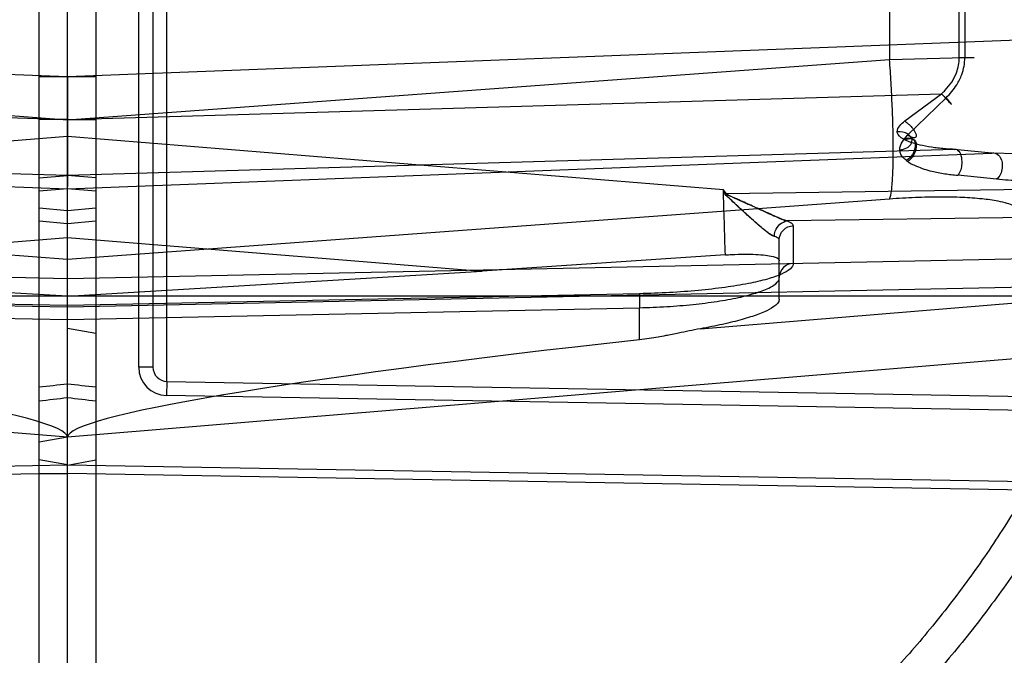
# Model space of a CAD drawing. Header units: millimetres. Extents: x 0 to 297, y 0 to 210.
# Tile 25 of 256: x 146.823 to 147.03, y 91.066 to 91.199. Entities that reach past the tile are written whole.
import ezdxf

# ---------------------------------------------------------------- set-up
doc = ezdxf.new("R2010")
doc.units = ezdxf.units.MM
doc.header["$LTSCALE"] = 16.335
doc.layers.get('0').update_dxf_attribs({"linetype": 'CONTINUOUS'})
for name, color, linetype in [('01_GLOBAL', 7, 'CONTINUOUS'), ('INTFCLR_1', 7, 'CONTINUOUS'), ('INTFCLR_144815', 7, 'CONTINUOUS'), ('INTFCLR_72935', 7, 'CONTINUOUS')]:
    doc.layers.add(name, color=color, linetype=linetype)

msp = doc.modelspace()

# ---------------------------------------------------------------- linework, layer by layer
at = {"color": 7, "linetype": 'Continuous'}
msp.add_circle((147.7028034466, 92.1254639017), 2.28, dxfattribs=at)
at = {"color": 9, "linetype": 'Continuous'}
msp.add_arc((147.7028034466, 92.1254639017), 2.2507792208, 182.9674534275, 267.0325465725, dxfattribs=at)
at = {"layer": '01_GLOBAL', "color": 7, "linetype": 'Continuous'}
msp.add_circle((147.7028034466, 92.1254639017), 2.31, dxfattribs=at)
at = {"layer": 'INTFCLR_1', "color": 6, "linetype": 'Continuous'}
for p, q in [((146.8266356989, 90.733821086), (146.8266356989, 91.752771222)), ((146.8326356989, 90.727296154), (146.8326357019, 91.3209435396)), ((146.8326356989, 91.1773349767), (146.8326356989, 91.1874797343)), ((146.8326356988, 91.178463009), (146.8326356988, 91.17436062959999)), ((146.8326356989, 91.1690925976), (146.8326356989, 91.1773349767)), ((146.8326356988, 91.17436062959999), (146.8326357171, 91.1718724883)), ((146.832635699, 91.1642957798), (146.8326356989, 91.1690925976)), ((146.8326356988, 91.1680769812), (146.8326356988, 91.166652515)), ((146.8266366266, 91.1597938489), (146.8326365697, 91.1592762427)), ((146.9712653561, 91.1498954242), (146.9200223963, 91.1464738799)), ((146.8326356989, 91.1411696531), (146.9200223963, 91.1464738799)), ((146.8326356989, 91.1114774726), (146.8266356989, 91.1104195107))]:
    msp.add_line(p, q, dxfattribs=at)
at = {"layer": 'INTFCLR_1', "color": 9, "linetype": 'Continuous'}
for p, q in [((146.8535833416, 91.1232447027), (146.8535833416, 91.3033476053)), ((146.8476356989, 91.1262442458), (146.8476356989, 91.30034806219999)), ((146.8506356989, 91.30034806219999), (146.8506356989, 91.1262442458)), ((147.0058650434, 91.2355018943), (147.0058650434, 91.19109041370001)), ((147.020566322, 91.19147750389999), (147.020566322, 91.23511480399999)), ((147.0217255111, 91.23511480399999), (147.0217255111, 91.19147750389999)), ((146.8326356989, 91.1874797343), (147.0574530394, 91.1961435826)), ((146.8326356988, 91.1783733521), (147.0058650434, 91.19109041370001)), ((147.0058650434, 91.19109041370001), (147.0217254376, 91.19147748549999)), ((147.020566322, 91.19147750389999), (147.0236710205, 91.19147750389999)), ((146.8266355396, 91.1874798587), (146.8326355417, 91.1874796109)), ((146.8266360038, 91.1874796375), (146.8326359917, 91.1874798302)), ((146.8326356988, 91.178463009), (147.0168219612, 91.1838600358)), ((147.0090753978, 91.1781199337), (147.0168219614, 91.1838600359)), ((147.0177805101, 91.18301991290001), (147.0096760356, 91.17513513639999)), ((146.8326356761, 91.17846305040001), (146.8266356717, 91.1784629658)), ((146.9708451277, 91.1636243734), (146.8326356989, 91.17487964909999)), ((147.0194643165, 91.17212696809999), (146.8326356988, 91.166652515)), ((146.8326356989, 91.1638426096), (147.0274322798, 91.17134953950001)), ((147.0274322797, 91.17134953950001), (147.0194643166, 91.17212696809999)), ((147.0326715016, 91.1711868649), (147.0274322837, 91.17134954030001)), ((146.8266356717, 91.1661358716), (146.8326356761, 91.16665276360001)), ((147.0284384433, 91.16584277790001), (147.0202866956, 91.1666925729)), ((146.8326356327, 91.1638433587), (146.8266356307, 91.1633264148)), ((146.9714767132, 91.162771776), (146.9708451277, 91.1636243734)), ((146.9713504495, 91.1626782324), (146.9708451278, 91.1636243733)), ((147.0367404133, 91.1637276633), (146.9714767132, 91.162771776)), ((147.0058650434, 91.1616586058), (146.8326356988, 91.1489415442)), ((147.0367404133, 91.1578197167), (146.9843088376, 91.1570517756)), ((146.8326359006, 91.1564588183), (146.8266359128, 91.15697591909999)), ((146.9855833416, 91.15601888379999), (146.9855833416, 91.1481139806)), ((146.8326356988, 91.15359033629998), (146.9200223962, 91.1464738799)), ((146.9826356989, 91.14054299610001), (146.9826356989, 91.15306491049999)), ((147.0367404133, 91.14911236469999), (146.8326356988, 91.1448665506)), ((146.8326356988, 91.138958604), (147.0367404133, 91.1432044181)), ((146.8266356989, 91.141296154), (147.1443244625, 91.141296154)), ((146.9531592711, 91.14172138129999), (146.8326356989, 91.1392142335)), ((146.9531592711, 91.14172138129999), (146.9531492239, 91.1417665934)), ((146.9531492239, 91.1417665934), (146.9531592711, 91.13876740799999)), ((146.9659950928, 91.1343283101), (147.0332503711, 91.13988903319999)), ((146.8326356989, 91.1362602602), (146.9531592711, 91.13876740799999)), ((146.9531592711, 91.132024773), (146.9531592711, 91.13876740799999)), ((147.0338774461, 91.1281163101), (146.8326356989, 91.1114774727)), ((146.8506356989, 91.1262442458), (146.8476356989, 91.1262442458)), ((146.8535833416, 91.1232447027), (146.8535309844, 91.12024515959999)), ((146.8535833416, 91.1232447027), (147.1141792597, 91.118695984)), ((147.0663249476, 91.1165308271), (146.8535309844, 91.12024515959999)), ((146.8326356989, 91.1056487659), (146.8266356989, 91.1067055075)), ((146.8266356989, 91.1038504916), (146.8326356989, 91.10385056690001)), ((147.0587231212, 91.09990007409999), (146.8326356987, 91.10385056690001)), ((146.8326357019, 91.1056487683), (147.0587545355, 91.1016981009))]:
    msp.add_line(p, q, dxfattribs=at)
at = {"layer": 'INTFCLR_1', "color": 7, "linetype": 'Continuous'}
for p, q in [((146.9710145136, 91.16311021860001), (146.971058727, 91.163029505)), ((146.9714767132, 91.162771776), (146.9713503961, 91.1626782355))]:
    msp.add_line(p, q, dxfattribs=at)
at = {"layer": 'INTFCLR_1', "color": 6, "linetype": 'Continuous'}
for centre, radius, start, end in [((146.8326356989, 91.21329615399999), 0.3620710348, 270, 90.00000002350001), ((146.8326356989, 91.21329615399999), 0.3440948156, 270, 90.00000002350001), ((147.7216716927, 91.1698069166), 0.889036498, 179.9389749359, 180.0621109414)]:
    msp.add_arc(centre, radius, start, end, dxfattribs=at)
at = {"layer": 'INTFCLR_1', "color": 9, "linetype": 'Continuous'}
for centre, radius, start, end in [((142.9990049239, 91.0351797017), 3.9739165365, 1.6541967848, 1.8522330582), ((146.8536356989, 91.1262442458), 0.006, 180.0000015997, 268.9999989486), ((146.8536356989, 91.1262442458), 0.003, 179.9999999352, 268.9999999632), ((146.6554191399, 92.71046391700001), 1.5975897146, 276.1523075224, 276.3687819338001), ((146.680298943, 92.4355769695), 1.3245345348, 276.3430811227, 276.6042906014), ((146.8326356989, 91.21329615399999), 0.252930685, 270.0000000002, 337.5066823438)]:
    msp.add_arc(centre, radius, start, end, dxfattribs=at)
at = {"layer": 'INTFCLR_1', "color": 6, "linetype": 'Continuous'}
msp.add_ellipse((147.0618886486, 91.1303976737), major_axis=(0.2292508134, 0.0189720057), ratio=0.05216603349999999, start_param=2.060621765, end_param=3.1372755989, dxfattribs=at)
for points, knots in [([(146.8326356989, 91.43684951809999), (146.8370934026, 91.4370324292), (146.8460221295, 91.4371307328), (146.8593965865, 91.4364777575), (146.8727322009, 91.4350215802), (146.8860227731, 91.43275670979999), (146.8991901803, 91.4296831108), (146.9119493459, 91.4258772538), (146.9244276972, 91.42133923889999), (146.9366204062, 91.41607317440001), (146.9486732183, 91.40998030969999), (146.9603342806, 91.4031720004), (146.9715563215, 91.3956772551), (146.9823021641, 91.3875235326), (146.9925323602, 91.378741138), (147.0022137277, 91.3693599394), (147.0113088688, 91.3594178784), (147.0197869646, 91.34894903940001), (147.0276126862, 91.3379999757), (147.0347635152, 91.32660613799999), (147.0412169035, 91.3148041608), (147.0469483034, 91.30263928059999), (147.0519351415, 91.2901631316), (147.0561630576, 91.2774165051), (147.0596198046, 91.26443869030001), (147.062293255, 91.2512742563), (147.0641729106, 91.23797325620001), (147.065251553, 91.22458944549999), (147.0655262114, 91.2111788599), (147.0649983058, 91.19778888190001), (147.0636720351, 91.18446362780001), (147.0615523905, 91.171242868), (147.0586468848, 91.1581723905), (147.0549655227, 91.14529814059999), (147.0505224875, 91.1326698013), (147.0453357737, 91.1203369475), (147.0394268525, 91.10834549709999), (147.0328159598, 91.0967324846), (147.025529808, 91.085543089), (147.017595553, 91.07481608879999), (147.0090432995, 91.06458805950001), (146.9998957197, 91.0548854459), (146.990192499, 91.0457509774), (146.9799629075, 91.0372101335), (146.9692487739, 91.02929684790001), (146.9580859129, 91.02203789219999), (146.946519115, 91.01546018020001), (146.9346012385, 91.009590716), (146.9226185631, 91.0045493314), (146.9109496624, 91.0004116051), (146.9001136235, 90.9972091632), (146.890303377, 90.99481493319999), (146.8815652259, 90.99306878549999), (146.8732657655, 90.9917310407), (146.8646870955, 90.9906692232), (146.8551490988, 90.9898778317), (146.8443424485, 90.989471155), (146.8367080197, 90.989575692), (146.8326356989, 90.98974278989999)], [0, 0, 0, 0, 0.0185657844, 0.0371317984, 0.05569073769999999, 0.0743563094, 0.09320240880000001, 0.1119235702, 0.129729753, 0.1484268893, 0.1671582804, 0.1858963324, 0.2045840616, 0.2232805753, 0.241995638, 0.2606572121, 0.2793460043, 0.298034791, 0.3166822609, 0.3353170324, 0.3539796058, 0.3726237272, 0.3912431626, 0.4098577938, 0.4284754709, 0.4470981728, 0.4657246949, 0.4843423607, 0.5029403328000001, 0.5215094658, 0.5400731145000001, 0.5586325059, 0.5771954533, 0.5957587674, 0.6143211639, 0.6328711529, 0.651401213, 0.6699184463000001, 0.6884460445, 0.7069331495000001, 0.7254085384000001, 0.7438945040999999, 0.7623917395, 0.7808314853, 0.7993176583, 0.8177869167, 0.8362093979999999, 0.8546575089, 0.8730374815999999, 0.8902753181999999, 0.9061521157, 0.9200376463, 0.9322836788, 0.9432240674, 0.9550134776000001, 0.9682465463, 0.9830392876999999, 1, 1, 1, 1]), ([(146.9712653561, 91.1498954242), (146.9717152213, 91.1499278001), (146.9730419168, 91.1500098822), (146.9751889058, 91.150075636), (146.9775486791, 91.15004004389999), (146.9796529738, 91.1498808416), (146.9811838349, 91.1496110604), (146.9826356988, 91.1492124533), (146.9826356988, 91.14869236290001)], [0, 0, 0, 0, 0.1160055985, 0.3420794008, 0.5505593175, 0.7289880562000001, 0.8662315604, 1, 1, 1, 1]), ([(147.0610994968, 91.1415300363), (147.0603950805, 91.1393810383), (147.0589228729, 91.1351035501), (147.0565266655, 91.1287553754), (147.0539445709, 91.1224805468), (147.051178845, 91.1162845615), (147.0482318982, 91.110172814), (147.0451062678, 91.1041505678), (147.0418046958, 91.09822310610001), (147.0383300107, 91.0923955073), (147.0346852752, 91.0866729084), (147.0308736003, 91.0810601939), (147.0268983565, 91.07556232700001), (147.0227629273, 91.07018398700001), (147.0184709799, 91.06492994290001), (147.0140261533, 91.0598046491), (147.009432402, 91.054812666), (147.0046936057, 91.0499582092), (146.9998140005, 91.0452456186), (146.9947976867, 91.0406788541), (146.9896491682, 91.03626201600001), (146.9843727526, 91.0319988), (146.9789731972, 91.02789304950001), (146.9734550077, 91.0239481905), (146.9678231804, 91.0201677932), (146.9620824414, 91.0165550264), (146.9562380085, 91.01311316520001), (146.9502947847, 91.00984508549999), (146.9442580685, 91.0067536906), (146.9381330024, 91.00384160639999), (146.9319249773, 91.0011113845), (146.9256393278, 90.9985653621), (146.9192814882, 90.9962057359), (146.9128569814, 90.9940345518), (146.9063713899, 90.99205369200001), (146.899830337, 90.9902648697), (146.8932394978, 90.98866963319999), (146.886604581, 90.9872693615), (146.8799313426, 90.98606526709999), (146.8732255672, 90.98505839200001), (146.8664930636, 90.9842496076), (146.8597396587, 90.9836396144), (146.8529712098, 90.9832289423), (146.8461935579, 90.98301795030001), (146.8394126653, 90.98300682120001), (146.8348936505, 90.9831326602), (146.8326356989, 90.9832288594)], [0, 0, 0, 0, 0.0227356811, 0.0454710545, 0.0682062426, 0.09094098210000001, 0.1136756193, 0.1364096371, 0.1591436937, 0.1818769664, 0.2046103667, 0.2273428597, 0.2500755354, 0.2728072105, 0.2955391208, 0.3182699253, 0.3410011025, 0.3637310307, 0.3864614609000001, 0.4091905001, 0.4319201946, 0.4546483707, 0.4773773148, 0.5001046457, 0.5228327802, 0.5455591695, 0.5682859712, 0.5910108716, 0.6137361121, 0.6364602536, 0.6591836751, 0.681906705, 0.7046293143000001, 0.7273515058, 0.750073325, 0.77279473, 0.7955158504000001, 0.8182366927, 0.8409573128, 0.8636777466, 0.886398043, 0.9091183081, 0.9318386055, 0.9545589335, 0.9772794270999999, 1, 1, 1, 1]), ([(146.9826356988, 91.14054299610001), (146.9826356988, 91.13990100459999), (146.981368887, 91.1387902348), (146.9797591, 91.1380004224), (146.9780714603, 91.1373170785), (146.976505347, 91.136782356), (146.9747316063, 91.1362515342), (146.9727725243, 91.13573566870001), (146.9706441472, 91.13523765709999), (146.968367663, 91.134762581), (146.9667998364, 91.1344703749), (146.9659950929, 91.1343283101)], [0, 0, 0, 0, 0.1058636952, 0.2312932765, 0.3115471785, 0.4029535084, 0.5048613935, 0.6165482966, 0.7370380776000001, 0.8652467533, 1, 1, 1, 1]), ([(146.9659950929, 91.1343283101), (146.9651973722, 91.1341874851), (146.963673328, 91.1338883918), (146.9612466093, 91.1333834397), (146.9590714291, 91.13294266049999), (146.9570112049, 91.13256701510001), (146.9551648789, 91.132271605), (146.9538564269, 91.1321020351), (146.9531592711, 91.132024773)], [0, 0, 0, 0, 0.1862880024, 0.3571202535, 0.5700415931, 0.6966531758, 0.8386939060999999, 1, 1, 1, 1])]:
    msp.add_open_spline(points, degree=3, knots=knots, dxfattribs=at)
at = {"layer": 'INTFCLR_1', "color": 9, "linetype": 'Continuous'}
for points, knots in [([(147.0058650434, 91.1616586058), (147.006300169, 91.1627332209), (147.0064280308, 91.1649565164), (147.0066392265, 91.1683705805), (147.0066680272, 91.17214119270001), (147.0066127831, 91.1765033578), (147.0064495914, 91.1812580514), (147.0062006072, 91.186164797), (147.0059839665, 91.1894580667), (147.0058650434, 91.19109041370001)], [0, 0, 0, 0, 0.1178858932, 0.2205957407, 0.349951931, 0.5004266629, 0.6644320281, 0.8335810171, 1, 1, 1, 1]), ([(147.0168219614, 91.1838600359), (147.0170917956, 91.1841053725), (147.0178759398, 91.1848650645), (147.0190199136, 91.18629121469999), (147.0202057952, 91.1885552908), (147.0205673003, 91.1903879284), (147.020566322, 91.19147750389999)], [0, 0, 0, 0, 0.1254726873, 0.3753987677, 0.6251306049, 1, 1, 1, 1]), ([(147.0177805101, 91.18301991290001), (147.0186360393, 91.1838365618), (147.0199288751, 91.1853737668), (147.0213508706, 91.18824504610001), (147.0217278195, 91.1902693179), (147.0217254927, 91.1914774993)], [0, 0, 0, 0, 0.3709307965, 0.6210857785, 1, 1, 1, 1]), ([(147.0604139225, 91.1886980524), (147.0603867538, 91.18757057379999), (147.0602358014, 91.1858939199), (147.0598083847, 91.18372401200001), (147.0592553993, 91.1816885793), (147.058509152, 91.1797618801), (147.0575808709, 91.1779717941), (147.0565697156, 91.176319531), (147.0551310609, 91.1744421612), (147.0534763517, 91.1728011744), (147.0520620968, 91.1716383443), (147.0506000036, 91.1705806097), (147.0486813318, 91.1694248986), (147.0462571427, 91.16828619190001), (147.042913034, 91.1670638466), (147.0394494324, 91.166249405), (147.0359659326, 91.1657776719), (147.0325917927, 91.1655429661), (147.0300669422, 91.1656021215), (147.0284384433, 91.16584277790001)], [0, 0, 0, 0, 0.0760241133, 0.1130184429, 0.1489849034, 0.2181106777, 0.2517441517, 0.2848160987, 0.348593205, 0.4106340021, 0.4414489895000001, 0.4719476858, 0.5322136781, 0.5921153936, 0.6522171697, 0.7719733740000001, 0.8309969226, 0.8890325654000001, 1, 1, 1, 1]), ([(147.0168219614, 91.1838600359), (147.0170018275, 91.18366041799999), (147.0175842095, 91.18301413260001), (147.0198024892, 91.18064964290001), (147.0181785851, 91.18256854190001), (147.0177805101, 91.18301991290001)], [0, 0, 0, 0, 0.1652975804, 0.629767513, 1, 1, 1, 1]), ([(147.0090753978, 91.1781199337), (147.0092963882, 91.17795861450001), (147.0097059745, 91.1776259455), (147.0102858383, 91.17706678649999), (147.0107955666, 91.1764794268), (147.0112139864, 91.17587292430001), (147.0114593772, 91.1753442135), (147.0115542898, 91.1748703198), (147.0111822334, 91.17445028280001), (147.0104160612, 91.1747116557), (147.0099421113, 91.17496312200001), (147.0096760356, 91.17513513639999)], [0, 0, 0, 0, 0.1320689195, 0.2542822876, 0.3882639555, 0.5075904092, 0.6064708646, 0.6743637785, 0.7222157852, 0.8470643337, 1, 1, 1, 1]), ([(147.0091543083, 91.17411706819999), (147.0085925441, 91.17439156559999), (147.0077955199, 91.174827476), (147.0074845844, 91.17565436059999), (147.0074852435, 91.1758631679)], [0, 0, 0, 0, 0.7496454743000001, 1, 1, 1, 1]), ([(147.0080157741, 91.17202043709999), (147.0082898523, 91.1720462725), (147.0090334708, 91.17219122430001), (147.0101790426, 91.1726907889), (147.0109088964, 91.1742047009), (147.0095800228, 91.1756981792), (147.0082644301, 91.1758929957), (147.0074852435, 91.1758631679)], [0, 0, 0, 0, 0.1111308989, 0.3053455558, 0.4895583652, 0.6852259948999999, 1, 1, 1, 1]), ([(147.0194643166, 91.17212696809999), (147.0197027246, 91.1722064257), (147.0205064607, 91.17201135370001), (147.0210155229, 91.1706944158), (147.0211667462, 91.1688696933), (147.0208155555, 91.16735995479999), (147.0202866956, 91.1666925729)], [0, 0, 0, 0, 0.1180920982, 0.3327570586, 0.5998488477, 1, 1, 1, 1]), ([(147.0097361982, 91.16957349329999), (147.0095219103, 91.1697195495), (147.0087173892, 91.1703058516), (147.0080126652, 91.1712663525), (147.0080157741, 91.17202043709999)], [0, 0, 0, 0, 0.2558951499, 1, 1, 1, 1]), ([(147.0274322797, 91.17134953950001), (147.0277186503, 91.1714104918), (147.0284720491, 91.1713420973), (147.0295391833, 91.17020480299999), (147.0298160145, 91.1680796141), (147.029123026, 91.1664031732), (147.0284384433, 91.16584277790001)], [0, 0, 0, 0, 0.1254611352, 0.3001676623, 0.6208977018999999, 1, 1, 1, 1]), ([(147.0332503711, 91.15882179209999), (147.0332503, 91.1594136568), (147.0321478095, 91.16025261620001), (147.0305517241, 91.1608026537), (147.028270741, 91.161349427), (147.0251324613, 91.16175805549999), (147.0210502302, 91.1620337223), (147.0163674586, 91.16211176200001), (147.0112344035, 91.1619958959), (147.0076849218, 91.1617921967), (147.0058650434, 91.1616586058)], [0, 0, 0, 0, 0.0628999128, 0.1170530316, 0.1881701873, 0.3083368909, 0.4545181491, 0.6222319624, 0.8060735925, 1, 1, 1, 1]), ([(146.9816160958, 91.1537792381), (146.9816020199, 91.1541561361), (146.9817794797, 91.1556445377), (146.9832049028, 91.1569486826), (146.9843088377, 91.1570517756)], [0, 0, 0, 0, 0.253826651, 1, 1, 1, 1]), ([(146.9826356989, 91.15306491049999), (146.9826356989, 91.15381236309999), (146.9832718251, 91.15537403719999), (146.9848279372, 91.1560058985), (146.9855833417, 91.15601888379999)], [0, 0, 0, 0, 0.4973175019, 1, 1, 1, 1]), ([(146.9843088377, 91.1570517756), (146.9844984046, 91.15697997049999), (146.9849812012, 91.1567765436), (146.9855833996, 91.1563740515), (146.9855833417, 91.15601888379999)], [0, 0, 0, 0, 0.3633599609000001, 1, 1, 1, 1]), ([(146.9826356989, 91.15306491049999), (146.9826356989, 91.15313212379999), (146.9824531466, 91.153551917), (146.9819623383, 91.1536702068), (146.9816160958, 91.1537792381)], [0, 0, 0, 0, 0.1562310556, 1, 1, 1, 1]), ([(146.9855833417, 91.1481139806), (146.9855831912, 91.1476832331), (146.9848033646, 91.14664659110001), (146.9828419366, 91.14568785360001), (146.9798455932, 91.14466222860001), (146.9758543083, 91.143770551), (146.9709994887, 91.1429831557), (146.9654575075, 91.1423612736), (146.9594341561, 91.1419218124), (146.9552788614, 91.14176546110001), (146.9531592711, 91.14172138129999)], [0, 0, 0, 0, 0.0382075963, 0.101716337, 0.1952790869, 0.3174218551, 0.464423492, 0.6312469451, 0.8119502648, 1, 1, 1, 1]), ([(146.9855833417, 91.1481139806), (146.9848279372, 91.14810099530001), (146.9832718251, 91.14746913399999), (146.9826356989, 91.1459074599), (146.9826356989, 91.14516000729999)], [0, 0, 0, 0, 0.5026824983, 1, 1, 1, 1]), ([(146.9531592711, 91.13876740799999), (146.955086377, 91.13881150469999), (146.9588655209, 91.1389682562), (146.9643395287, 91.1394063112), (146.9693875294, 91.1400334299), (146.9737765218, 91.1408061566), (146.9774833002, 91.1417423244), (146.9803640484, 91.1427860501), (146.9826356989, 91.1441039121), (146.9826356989, 91.14516000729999)], [0, 0, 0, 0, 0.1873572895, 0.3674712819, 0.5338816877, 0.6807286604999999, 0.8030745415, 0.8973510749, 1, 1, 1, 1])]:
    msp.add_open_spline(points, degree=3, knots=knots, dxfattribs=at)
for points in [[(147.0074852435, 91.1758631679), (147.0074597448, 91.176783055), (147.0083757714, 91.1775221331), (147.0090753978, 91.1781199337)], [(147.0080157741, 91.17202043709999), (147.0080030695, 91.1731968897), (147.0088961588, 91.1742542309), (147.0096760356, 91.17513513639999)]]:
    msp.add_open_spline(points, degree=3, dxfattribs=at)
at = {"layer": 'INTFCLR_1', "color": 7, "linetype": 'Continuous'}
for points, knots in [([(147.0088769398, 91.17424701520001), (147.0090752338, 91.1743618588), (147.0097012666, 91.1746765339), (147.0111669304, 91.17443560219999), (147.0114770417, 91.17197297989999), (147.0104102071, 91.1704548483), (147.0094528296, 91.1697594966)], [0, 0, 0, 0, 0.09667001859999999, 0.2969277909, 0.5008283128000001, 1, 1, 1, 1]), ([(147.0194643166, 91.17212696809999), (147.0190057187, 91.1721486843), (147.0180938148, 91.17220300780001), (147.0167360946, 91.1723203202), (147.0149627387, 91.1725287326), (147.0130090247, 91.1728584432), (147.0108219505, 91.1734234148), (147.0095222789, 91.1739060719), (147.0088769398, 91.17424701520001)], [0, 0, 0, 0, 0.126778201, 0.2522302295, 0.3762480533, 0.6198352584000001, 0.7984561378, 1, 1, 1, 1]), ([(147.0091543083, 91.17411706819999), (147.0093465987, 91.17423177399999), (147.0099565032, 91.1745492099), (147.0113999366, 91.17427438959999), (147.0116800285, 91.1718301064), (147.0106773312, 91.17028863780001), (147.0097361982, 91.16957349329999)], [0, 0, 0, 0, 0.0950300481, 0.2916317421, 0.4983250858, 1, 1, 1, 1]), ([(147.0094528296, 91.1697594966), (147.0100853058, 91.16927653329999), (147.0118339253, 91.16839577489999), (147.0141161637, 91.16766074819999), (147.0161296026, 91.16721989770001), (147.0174974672, 91.16698788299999), (147.0188850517, 91.1668110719), (147.0198177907, 91.1667276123), (147.0202866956, 91.1666925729)], [0, 0, 0, 0, 0.2098585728, 0.5102312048, 0.6312160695, 0.7530971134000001, 0.8759996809, 1, 1, 1, 1]), ([(146.9816160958, 91.1537792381), (146.98111353, 91.15393749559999), (146.9800381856, 91.15470620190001), (146.9785919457, 91.155888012), (146.977102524, 91.157203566), (146.9757086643, 91.1584599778), (146.9742703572, 91.1597888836), (146.9730191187, 91.1609212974), (146.9719419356, 91.16201465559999), (146.971167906, 91.16259429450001), (146.9710145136, 91.16311021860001)], [0, 0, 0, 0, 0.1115020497, 0.2728941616, 0.3983066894, 0.5312925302, 0.6700264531, 0.8133693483, 0.8860960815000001, 1, 1, 1, 1]), ([(146.971058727, 91.163029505), (146.9713627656, 91.1626380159), (146.9722345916, 91.1623771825), (146.9735695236, 91.161710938), (146.9751203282, 91.16103977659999), (146.9769192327, 91.16022075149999), (146.9786625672, 91.15942950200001), (146.9803086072, 91.15867337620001), (146.9821642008, 91.1578487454), (146.9834710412, 91.1572598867), (146.9843088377, 91.1570517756)], [0, 0, 0, 0, 0.1022180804, 0.1723610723, 0.3121661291, 0.4485798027, 0.5805910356, 0.7068523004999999, 0.8219825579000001, 1, 1, 1, 1]), ([(146.9816160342, 91.15377927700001), (146.9810876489, 91.1539300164), (146.9801226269, 91.1546594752), (146.9786810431, 91.1558054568), (146.9772625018, 91.15706176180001), (146.9759614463, 91.1582319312), (146.974753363, 91.1593397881), (146.973548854, 91.1604420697), (146.9723896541, 91.16156149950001), (146.9715924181, 91.1622703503), (146.9713504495, 91.1626782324)], [0, 0, 0, 0, 0.1209536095, 0.2576254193, 0.4091744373, 0.5368100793, 0.6430579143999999, 0.7700847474, 0.8956029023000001, 1, 1, 1, 1]), ([(146.9843088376, 91.1570517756), (146.9836403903, 91.1572178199), (146.9824537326, 91.1577177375), (146.9807228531, 91.15848683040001), (146.9791523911, 91.15920319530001), (146.977671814, 91.1598819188), (146.9762806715, 91.16051005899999), (146.974808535, 91.1611660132), (146.9732151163, 91.1619305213), (146.9719891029, 91.1623525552), (146.9714767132, 91.162771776)], [0, 0, 0, 0, 0.1469971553, 0.2730469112, 0.4048427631, 0.5152422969, 0.6206556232, 0.7307191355, 0.8587070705, 1, 1, 1, 1])]:
    msp.add_open_spline(points, degree=3, knots=knots, dxfattribs=at)
at = {"layer": 'INTFCLR_144815', "color": 6, "linetype": 'Continuous'}
for radius in [0.3828680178, 0.364857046]:
    msp.add_circle((146.8326356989, 91.21329615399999), radius, dxfattribs=at)
for radius, start, end in [(0.5278075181, 313.9937911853, 154.5150993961), (0.5098075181, 312.9543589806, 154.5144414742), (0.49294334, 282.2440355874, 71.2863570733), (0.3966228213, 45.0000000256, 314.9999999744), (0.3959130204, 44.99999995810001, 315.0000000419), (0.3953393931, 44.99999997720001, 315.0000000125), (0.3833823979, 47.86578076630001, 312.1342192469), (0.3779020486, 45.72777364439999, 314.2722263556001), (0.3659046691, 45.6663486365, 314.3336513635)]:
    msp.add_arc((146.8326356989, 91.21329615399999), radius, start, end, dxfattribs=at)
at = {"layer": 'INTFCLR_144815', "color": 9, "linetype": 'Continuous'}
for centre, radius, start, end in [((146.8326356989, 91.21329615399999), 0.4131757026, 52.2436298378, 307.7563701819), ((146.8326356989, 91.21329615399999), 0.4896672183, 292.4997540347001, 54.0964566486), ((146.8326356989, 91.21329615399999), 0.3891912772, 52.5411294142, 307.4588705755), ((146.8326356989, 91.21329615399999), 0.3777730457, 45.7280221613, 314.2719778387), ((146.8326356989, 91.21329615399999), 0.3717739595, 45.73034182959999, 314.2696581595), ((146.8326378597, 91.2132971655), 0.4417306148, 292.4997540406, 54.09645665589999)]:
    msp.add_arc(centre, radius, start, end, dxfattribs=at)
at = {"layer": 'INTFCLR_72935', "color": 6, "linetype": 'Continuous'}
for p, q in [((146.8326356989, 90.727296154), (146.8326356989, 91.753296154)), ((146.8386356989, 91.752771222), (146.8386356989, 90.733821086)), ((146.8326356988, 91.1874797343), (146.8326356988, 91.1773349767)), ((146.8326356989, 91.17436062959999), (146.8326356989, 91.178463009)), ((146.8326356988, 91.1773349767), (146.8326356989, 91.1690925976)), ((146.8326356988, 91.1707538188), (146.8326356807, 91.1730801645)), ((146.8326356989, 91.1690925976), (146.8326356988, 91.1642957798)), ((146.8326356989, 91.166652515), (146.8326356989, 91.1680769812)), ((146.832634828, 91.1592762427), (146.8386347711, 91.1597938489)), ((146.8326356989, 91.14117011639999), (146.7452305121, 91.14647546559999)), ((146.8326356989, 91.1344553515), (146.8386356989, 91.1333973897))]:
    msp.add_line(p, q, dxfattribs=at)
at = {"layer": 'INTFCLR_72935', "color": 9, "linetype": 'Continuous'}
for p, q in [((146.6078183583, 91.1961435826), (146.8326356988, 91.1874797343)), ((146.6594063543, 91.19109041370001), (146.8326356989, 91.1783733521)), ((146.8326354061, 91.1874798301), (146.838635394, 91.1874796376)), ((146.6484494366, 91.1838600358), (146.8326356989, 91.178463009)), ((146.8326357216, 91.178463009), (146.8386357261, 91.178463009)), ((146.8326356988, 91.17488274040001), (146.69442627, 91.1636274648)), ((146.637839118, 91.17134953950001), (146.8326356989, 91.1638426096)), ((146.8326356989, 91.166652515), (146.6458070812, 91.17212696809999)), ((146.8386357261, 91.1661358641), (146.8326357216, 91.1666527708)), ((146.838635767, 91.1633264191), (146.832635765, 91.1638433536)), ((146.8326356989, 91.1489415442), (146.6594063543, 91.1616586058)), ((146.8386354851, 91.15697591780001), (146.8326354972, 91.15645881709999)), ((146.7452305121, 91.14647546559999), (146.8326356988, 91.1535934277)), ((146.8326356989, 91.1448665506), (146.6285309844, 91.14911236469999)), ((146.6285309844, 91.1432044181), (146.8326356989, 91.138958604)), ((146.5209469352, 91.141296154), (146.8386356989, 91.141296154)), ((146.8326356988, 91.1392142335), (146.7121121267, 91.14172138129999)), ((146.7121121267, 91.13876740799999), (146.8326356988, 91.1362602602)), ((146.8326356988, 91.1114774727), (146.6313939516, 91.1281163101)), ((146.6065168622, 91.1016981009), (146.8326356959, 91.1056487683)), ((146.832635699, 91.10385056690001), (146.6065482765, 91.09990007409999))]:
    msp.add_line(p, q, dxfattribs=at)
at = {"layer": 'INTFCLR_72935', "color": 6, "linetype": 'Continuous'}
for centre, radius, start, end in [((146.8326356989, 91.21329615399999), 0.3620710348, 90, 270.0000000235), ((146.8326356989, 91.21329615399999), 0.3440948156, 90, 270.0000000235), ((146.0590877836, 91.168899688), 0.7735483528, 359.9390630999, 0.0621993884), ((146.6340007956, 92.2324757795), 1.1442410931, 279.996924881, 280.3021406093)]:
    msp.add_arc(centre, radius, start, end, dxfattribs=at)
at = {"layer": 'INTFCLR_72935', "color": 9, "linetype": 'Continuous'}
for centre, radius, start, end in [((147.009852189, 92.7104632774), 1.5975890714, 263.6312179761, 263.8476924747), ((146.9849722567, 92.4355752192), 1.3245327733, 263.3957092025, 263.6569190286), ((146.8326356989, 91.21329615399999), 0.2529307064, 202.4933176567, 269.9999999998)]:
    msp.add_arc(centre, radius, start, end, dxfattribs=at)
at = {"layer": 'INTFCLR_72935', "color": 6, "linetype": 'Continuous'}
msp.add_ellipse((146.6033827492, 91.1303976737), major_axis=(0.2292508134, -0.0189720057), ratio=0.05216603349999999, start_param=0.0043170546, end_param=1.0809708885, dxfattribs=at)
for points, knots in [([(146.8326356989, 90.98974278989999), (146.8281779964, 90.9895598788), (146.819249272, 90.98946157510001), (146.8058748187, 90.9901145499), (146.7925392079, 90.9915707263), (146.7792486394, 90.99383559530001), (146.7660812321, 90.9969091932), (146.7533220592, 91.0007150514), (146.7408437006, 91.00525306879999), (146.7286509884, 91.0105191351), (146.7165981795, 91.0166119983), (146.7049371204, 91.0234203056), (146.6937150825, 91.0309150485), (146.6829692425, 91.0390687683), (146.6727390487, 91.04785115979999), (146.6630576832, 91.0572323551), (146.6539625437, 91.0671744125), (146.6454844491, 91.07764324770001), (146.6376587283, 91.08859230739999), (146.6305078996, 91.0999861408), (146.6240545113, 91.11178811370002), (146.6183231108, 91.12395298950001), (146.6133362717, 91.1364291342), (146.6091083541, 91.1491757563), (146.6056516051, 91.1621535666), (146.6029781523, 91.1753179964), (146.6010984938, 91.18861899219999), (146.600019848, 91.202002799), (146.5997451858, 91.2154133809), (146.6002730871, 91.2288033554), (146.6015993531, 91.24212860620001), (146.6037189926, 91.2553493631), (146.6066244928, 91.26841983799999), (146.6103058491, 91.2812940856), (146.6147488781, 91.2939224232), (146.6199355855, 91.3062552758), (146.6258445, 91.31824672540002), (146.6324553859, 91.3298597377), (146.6397415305, 91.3410491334), (146.6476757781, 91.3517761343), (146.6562280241, 91.3620041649), (146.6653755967, 91.3717067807), (146.6750788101, 91.3808412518), (146.6853083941, 91.38938209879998), (146.6960225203, 91.39729538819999), (146.7071853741, 91.4045543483), (146.7187521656, 91.4111320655), (146.7306700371, 91.4170015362), (146.7426527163, 91.4220429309), (146.7543216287, 91.42618066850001), (146.7651576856, 91.4293831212), (146.7749679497, 91.4317773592), (146.7837061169, 91.4335235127), (146.7920055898, 91.43486126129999), (146.8005842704, 91.4359230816), (146.810122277, 91.4367144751), (146.8209289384, 91.43712115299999), (146.8285633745, 91.43701661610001), (146.8326356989, 91.43684951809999)], [0, 0, 0, 0, 0.0185657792, 0.0371317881, 0.0556907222, 0.0743562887, 0.09320238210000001, 0.1119235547, 0.1297297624, 0.1484268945, 0.1671582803, 0.1858963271, 0.2045840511, 0.2232805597, 0.2419956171, 0.2606571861, 0.279345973, 0.2980347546, 0.3166822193, 0.3353169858, 0.3539795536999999, 0.37262367, 0.3912431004, 0.4098577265, 0.4284753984, 0.447098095, 0.4657246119, 0.4843422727, 0.5029402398, 0.5215093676, 0.5400730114, 0.5586323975, 0.5771953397, 0.5957586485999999, 0.6143210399, 0.632871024, 0.6514010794, 0.6699183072, 0.6884459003, 0.706933, 0.7254083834, 0.7438943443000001, 0.7623915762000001, 0.7808313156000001, 0.7993174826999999, 0.8177867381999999, 0.836209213, 0.8546573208, 0.8730372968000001, 0.8902751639, 0.9061519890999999, 0.920037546, 0.9322836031, 0.9432240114, 0.9550134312, 0.9682465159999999, 0.9830392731, 1, 1, 1, 1]), ([(146.8326356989, 90.9832288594), (146.8303777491, 90.9831326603), (146.8258587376, 90.9830068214), (146.8190778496, 90.98301795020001), (146.8123002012, 90.9832289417), (146.8055317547, 90.9836396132), (146.7987783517, 90.9842496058), (146.7920458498, 90.98505838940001), (146.7853400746, 90.98606526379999), (146.7786668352, 90.9872693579), (146.7720319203, 90.98866962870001), (146.7654410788, 90.990264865), (146.7589000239, 90.9920536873), (146.7524144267, 90.9940345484), (146.7459899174, 90.9962057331), (146.739632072, 90.9985653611), (146.7333464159, 91.0011113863), (146.727138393, 91.00384160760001), (146.7210133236, 91.0067536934), (146.7149766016, 91.0098450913), (146.7090333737, 91.0131131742), (146.7031889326, 91.0165550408), (146.6974481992, 91.020167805), (146.6918163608, 91.0239482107), (146.6862981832, 91.0278930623), (146.6808986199, 91.0319988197), (146.6756222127, 91.03626203), (146.6704736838, 91.0406788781), (146.6654573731, 91.04524564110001), (146.6605777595, 91.0499582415), (146.6558389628, 91.0548127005), (146.651245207, 91.05980469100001), (146.6468003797, 91.06492998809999), (146.6425084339, 91.0701840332), (146.6383730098, 91.0755623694), (146.6343977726, 91.08106022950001), (146.6305861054, 91.08667293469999), (146.6269413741, 91.0923955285), (146.6234666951, 91.0982231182), (146.6201651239, 91.1041505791), (146.6170394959, 91.11017282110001), (146.614092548, 91.1162845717), (146.6113268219, 91.1224805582), (146.6087447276, 91.12875538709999), (146.6063485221, 91.13510355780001), (146.6048763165, 91.1393810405), (146.6041719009, 91.1415300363)], [0, 0, 0, 0, 0.0227205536, 0.0454410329, 0.06816134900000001, 0.09088163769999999, 0.1136018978, 0.1363221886, 0.1590426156, 0.1817632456, 0.2044840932, 0.2272051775, 0.2499266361, 0.2726484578, 0.2953706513, 0.3180932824, 0.3408163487, 0.3635397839, 0.3862638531, 0.4089891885, 0.4317141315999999, 0.4544408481, 0.4771673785, 0.4998953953, 0.5226228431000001, 0.5453516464, 0.5680799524, 0.5908095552, 0.6135387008, 0.6362690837, 0.6589990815, 0.6817302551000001, 0.7044610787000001, 0.7271930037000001, 0.7499246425, 0.7726572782, 0.7953897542, 0.8181230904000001, 0.8408563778, 0.8635903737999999, 0.8863244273, 0.90905904, 0.9317938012, 0.9545290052, 0.9772643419, 1, 1, 1, 1])]:
    msp.add_open_spline(points, degree=3, knots=knots, dxfattribs=at)

doc.saveas('drawing.dxf')
